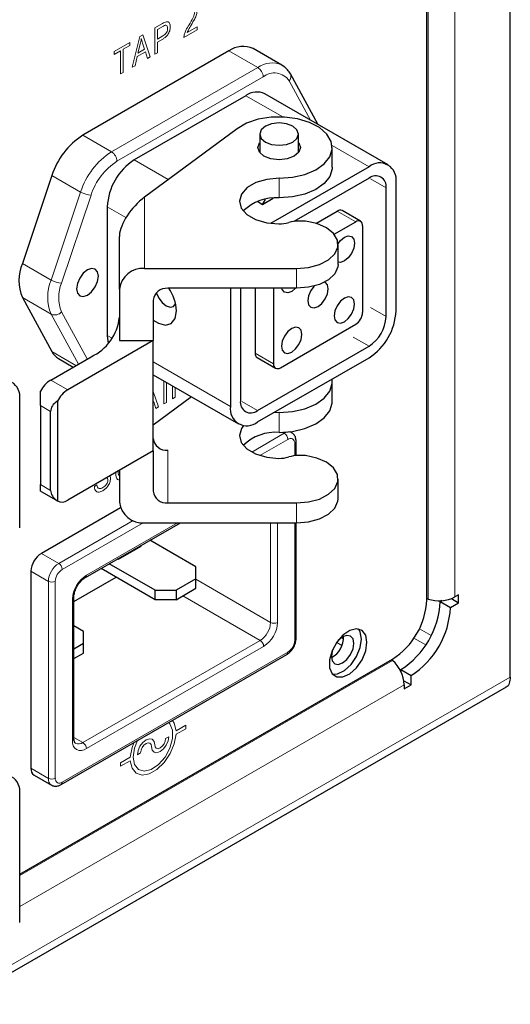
# Model space of a CAD drawing. Header units: millimetres. Extents: x 1 to 419, y 2 to 295.
# Tile 9 of 60: x 108 to 118, y 32 to 52. Entities that reach past the tile are written whole.
import ezdxf

# ---------------------------------------------------------------- set-up
doc = ezdxf.new("R2010")
doc.units = ezdxf.units.MM

msp = doc.modelspace()

# ---------------------------------------------------------------- linework, layer by layer
at = {"color": 7, "linetype": 'Continuous', "lineweight": 25}
for p, q in [((118.3723, 38.6285), (118.3723, 71.0289)), ((116.6471, 40.229), (116.6471, 67.9914)), ((112.5586, 51.5866), (109.5364, 49.842)), ((113.6525, 51.2932), (113.0585, 51.6361)), ((114.3973, 50.0681), (113.8285, 51.1096)), ((112.9072, 50.6612), (110.602, 49.3304)), ((115.8477, 49.2308), (113.3021, 50.7003)), ((112.7252, 49.9783), (110.8137, 48.5628)), ((113.1931, 49.8653), (113.1931, 49.4819)), ((113.9931, 49.4819), (113.9931, 49.8653)), ((114.6935, 49.1794), (114.6935, 49.5877)), ((115.4527, 49.1916), (113.4176, 48.0168)), ((108.8988, 49.0103), (108.2885, 47.1883)), ((115.4527, 48.9548), (113.8996, 48.0582)), ((115.8063, 46.0888), (115.8063, 48.7507)), ((116.0114, 46.2071), (116.0114, 48.8691)), ((113.2536, 48.412), (113.4738, 48.5391)), ((113.2536, 48.412), (113.3135, 48.5156)), ((110.0434, 48.3629), (110.0434, 45.701)), ((113.1532, 48.47), (113.2536, 48.412)), ((114.3543, 48.0186), (114.7951, 48.273)), ((115.277, 48.0625), (114.8951, 48.2829)), ((114.1381, 48.0642), (113.992, 48.0642)), ((114.7291, 47.794), (115.177, 48.0526)), ((115.3184, 47.9709), (115.3184, 46.1745)), ((110.2937, 46.6582), (110.2937, 47.7492)), ((110.2941, 47.7697), (110.2941, 47.7656)), ((114.8137, 47.171), (114.8137, 47.5792)), ((110.8137, 47.0828), (113.9537, 47.0828)), ((110.2937, 46.6582), (110.2937, 45.5967)), ((113.9537, 46.6745), (111.2937, 46.6745)), ((112.589, 46.6745), (112.589, 44.2314)), ((112.794, 46.6745), (112.794, 44.3498)), ((113.0981, 46.6745), (113.0981, 45.3336)), ((113.4799, 46.6745), (113.4799, 45.1132)), ((108.2885, 46.4823), (108.8988, 45.3648)), ((110.9937, 46.4295), (110.9937, 45.5967)), ((113.6213, 45.0315), (115.177, 45.9296)), ((110.9937, 45.5967), (109.2246, 44.5753)), ((110.2937, 45.5967), (110.9937, 45.5967)), ((110.9937, 43.3104), (110.9937, 45.5967)), ((113.1476, 44.1456), (115.4527, 45.4764)), ((108.8746, 44.7774), (109.7079, 45.2585)), ((113.1395, 45.2421), (113.5213, 45.0216)), ((113.1476, 43.9088), (115.4527, 45.2396)), ((109.0364, 45.2198), (109.3387, 45.0453)), ((110.9937, 44.8851), (112.7526, 43.8697)), ((114.6935, 44.3292), (114.6935, 44.7375)), ((108.6624, 44.2467), (108.6624, 44.5444)), ((111.7824, 44.4298), (110.9937, 43.8458)), ((108.2332, 41.7169), (108.2332, 44.3788)), ((108.6624, 44.2467), (108.6624, 42.6136)), ((109.0124, 44.3423), (109.0124, 42.2771)), ((108.871, 42.4932), (108.871, 44.1263)), ((113.5936, 44.1022), (113.4736, 44.0971)), ((113.8533, 43.6894), (113.8214, 43.7077)), ((113.9461, 43.2125), (113.9461, 43.5086)), ((110.9937, 43.3104), (109.2246, 42.289)), ((110.9937, 43.3104), (110.9937, 42.4775)), ((114.1381, 43.2139), (113.992, 43.2139)), ((110.2937, 42.9063), (110.2937, 42.2489)), ((108.6624, 42.4792), (108.6624, 42.6136)), ((114.8137, 42.3207), (114.8137, 42.729)), ((108.6746, 42.4713), (108.6624, 42.4792)), ((108.6746, 42.4713), (109.0246, 42.2692)), ((111.2937, 42.2325), (113.9537, 42.2325)), ((110.3134, 42.1333), (108.6808, 41.1908)), ((109.5894, 40.6906), (111.5531, 41.8243)), ((110.8137, 41.8243), (113.9537, 41.8243)), ((113.9461, 39.4324), (113.9461, 41.8243)), ((111.8735, 40.9134), (110.9244, 41.4613)), ((110.2739, 41.0691), (110.742, 41.3394)), ((110.742, 41.3394), (110.742, 41.356)), ((111.0344, 40.429), (110.0853, 40.9769)), ((110.2739, 41.0691), (110.2451, 41.0691)), ((110.2739, 41.0858), (110.2739, 41.0691)), ((108.4658, 40.8185), (108.4658, 36.7423)), ((111.0344, 40.2307), (109.9135, 40.8777)), ((111.8735, 40.6652), (111.8735, 40.9134)), ((109.3533, 40.196), (110.2239, 40.6986)), ((111.8735, 40.6652), (111.4643, 40.429)), ((111.8735, 40.4669), (111.8735, 40.6652)), ((111.0344, 40.2307), (111.0344, 40.429)), ((111.0344, 40.429), (111.4643, 40.429)), ((111.4643, 40.2307), (111.8735, 40.4669)), ((111.4643, 40.429), (111.4643, 40.2307)), ((109.3533, 37.3565), (109.3533, 40.2817)), ((111.4643, 40.2307), (111.0344, 40.2307)), ((116.6739, 40.2454), (116.6471, 40.2543)), ((116.956, 40.2115), (116.9227, 40.1923)), ((116.9227, 40.1923), (117.1348, 40.0699)), ((117.1348, 40.0699), (117.3034, 40.1672)), ((117.1549, 40.2529), (117.3034, 40.1672)), ((117.3034, 40.3305), (117.2291, 40.2876)), ((117.3034, 40.1672), (117.3034, 40.3305)), ((109.5516, 39.573), (109.3533, 39.6875)), ((109.5516, 39.3248), (109.5516, 39.573)), ((109.5516, 39.3248), (109.3533, 39.2103)), ((109.5516, 39.1265), (109.5516, 39.3248)), ((114.9274, 39.4193), (114.8823, 39.4454)), ((109.3533, 39.012), (109.5516, 39.1265)), ((108.2332, 34.5552), (115.94, 39.0042)), ((109.091, 36.4058), (113.7523, 39.0966)), ((115.918, 38.9916), (115.9392, 38.9729)), ((116.1095, 38.7839), (116.3217, 38.6614)), ((116.1095, 38.7839), (116.1095, 38.7455)), ((116.1732, 38.5525), (116.3217, 38.4668)), ((116.3217, 38.4668), (116.3217, 38.6614)), ((106.9153, 31.859), (118.2929, 38.4271)), ((116.1802, 38.4709), (116.1802, 38.3851)), ((116.1802, 38.3851), (116.3217, 38.4668)), ((108.5288, 36.6031), (108.888, 36.3958)), ((108.2332, 33.5515), (108.2332, 36.2134))]:
    msp.add_line(p, q, dxfattribs=at)
at = {"color": 7, "linetype": 'Continuous', "lineweight": 18}
for p, q in [((116.6739, 68.0078), (116.6739, 40.2454)), ((117.2291, 68.05), (117.2291, 40.2876)), ((111.026, 52.0631), (111.1834, 52.1539)), ((111.026, 51.5185), (111.026, 52.0631)), ((111.1891, 52.0936), (111.0812, 52.0312)), ((111.0812, 52.0312), (111.0812, 51.8332)), ((111.8994, 52.0227), (111.6238, 51.8636)), ((111.6973, 51.9696), (111.8994, 52.0863)), ((111.8994, 52.0863), (111.8994, 52.0227)), ((110.1832, 51.5765), (110.5079, 51.7639)), ((110.5079, 51.7639), (110.5079, 51.7003)), ((110.5587, 51.2487), (110.7155, 51.8838)), ((110.7155, 51.8838), (110.7754, 51.9184)), ((110.7754, 51.9184), (110.9323, 51.4644)), ((111.0812, 51.8332), (111.1902, 51.8961)), ((111.1882, 51.8313), (111.0812, 51.7695)), ((111.0812, 51.7695), (111.0812, 51.5503)), ((110.318, 51.5907), (110.1832, 51.5129)), ((110.1832, 51.5129), (110.1832, 51.5765)), ((110.318, 51.1097), (110.318, 51.5907)), ((110.5079, 51.7003), (110.3731, 51.6225)), ((110.3731, 51.6225), (110.3731, 51.1415)), ((110.8316, 51.5689), (110.6596, 51.4696)), ((110.7227, 51.7282), (110.6764, 51.543)), ((110.6764, 51.543), (110.8147, 51.6228)), ((110.8147, 51.6228), (110.7736, 51.7487)), ((110.8747, 51.4311), (110.8316, 51.5689)), ((111.0812, 51.5503), (111.026, 51.5185)), ((112.5586, 51.5866), (113.1525, 51.2437)), ((110.6596, 51.4696), (110.6165, 51.282)), ((110.9323, 51.4644), (110.8747, 51.4311)), ((110.1304, 49.4991), (113.1525, 51.2437)), ((110.3731, 51.1415), (110.318, 51.1097)), ((110.6165, 51.282), (110.5587, 51.2487)), ((113.2657, 51.0478), (110.2435, 49.3031)), ((114.2442, 50.1564), (113.8013, 50.9676)), ((113.6688, 50.2215), (112.9072, 50.6612)), ((109.5364, 49.842), (110.1304, 49.4991)), ((115.4527, 49.1916), (114.6909, 49.6315)), ((111.3035, 48.9255), (110.602, 49.3304)), ((108.8988, 49.0103), (109.4927, 48.6675)), ((113.5936, 48.9524), (113.5936, 48.5442)), ((115.481, 48.9385), (115.8063, 48.7507)), ((108.8825, 46.8454), (109.4927, 48.6675)), ((109.7079, 48.6046), (109.0977, 46.7825)), ((110.8137, 48.5628), (110.8137, 47.0828)), ((110.4296, 48.1399), (110.0434, 48.3629)), ((114.7951, 48.273), (115.177, 48.0526)), ((108.2885, 47.1883), (108.8825, 46.8454)), ((113.9537, 47.0828), (113.9537, 46.6745)), ((108.2885, 46.4823), (108.8825, 46.1394)), ((115.481, 46.2765), (115.8063, 46.0888)), ((109.4461, 45.1073), (108.8825, 46.1394)), ((109.0977, 46.1894), (109.6305, 45.2138)), ((110.1472, 45.6411), (110.0434, 45.701)), ((115.1275, 45.6642), (115.4527, 45.4764)), ((108.8988, 45.3648), (109.3954, 45.0781)), ((113.0981, 45.3336), (113.4799, 45.1132)), ((112.589, 44.2314), (110.9937, 45.1523)), ((108.8746, 44.7774), (109.2246, 44.5753)), ((111.2086, 44.2831), (111.2086, 44.7611)), ((111.2637, 44.7293), (111.2637, 44.315)), ((111.3942, 44.3903), (111.3942, 44.6539)), ((111.4493, 44.6221), (111.4493, 44.4221)), ((110.9937, 44.5369), (111.1026, 44.222)), ((111.4493, 44.4221), (111.3942, 44.3903)), ((108.871, 44.1263), (108.6624, 44.2467)), ((111.0019, 44.3265), (110.9937, 44.3218)), ((111.045, 44.1887), (111.0019, 44.3265)), ((111.1026, 44.222), (111.045, 44.1887)), ((111.2637, 44.315), (111.2086, 44.2831)), ((112.8223, 44.3334), (113.1476, 44.1456)), ((113.5936, 44.1022), (113.5936, 43.6939)), ((113.0285, 43.286), (113.7013, 43.6743)), ((113.7013, 43.6743), (113.665, 43.6953)), ((113.7734, 43.5494), (113.1947, 43.2153)), ((113.9162, 43.2099), (113.9162, 43.4669)), ((111.2937, 43.3236), (111.2937, 42.2325)), ((108.6624, 42.6136), (108.871, 42.4932)), ((109.779, 42.5731), (109.828, 42.6085)), ((113.9537, 42.2325), (113.9537, 41.8243)), ((109.04, 40.9834), (110.5771, 41.8708)), ((110.7861, 41.8249), (109.1121, 40.8585)), ((109.6105, 40.7373), (111.4934, 41.8243)), ((113.4179, 39.7618), (113.4179, 41.8243)), ((113.5621, 41.8243), (113.5621, 39.7618)), ((113.9162, 39.3907), (113.9162, 41.8243)), ((108.6808, 41.1908), (109.04, 40.9834)), ((108.8251, 40.6111), (108.4658, 40.8185)), ((108.8251, 36.5349), (108.8251, 40.6111)), ((108.9693, 40.6111), (108.9693, 36.5349)), ((111.8735, 40.6533), (113.4179, 39.7618)), ((109.3234, 37.3149), (109.3234, 40.24)), ((113.2029, 39.3895), (111.605, 40.3119)), ((116.7382, 39.4902), (116.4932, 39.6317)), ((109.5384, 37.274), (113.2029, 39.3895)), ((114.8925, 39.284), (114.7841, 39.3466)), ((116.38, 39.4357), (116.625, 39.2943)), ((109.1121, 36.4525), (113.7734, 39.1433)), ((113.275, 39.2646), (109.6105, 37.1491)), ((115.9392, 38.9729), (108.2332, 34.5243)), ((106.9153, 32.0146), (118.3723, 38.6285)), ((116.1802, 38.4709), (108.2332, 33.8831)), ((111.6637, 37.6366), (111.4633, 37.5208)), ((111.4633, 37.4462), (111.6637, 37.5619)), ((111.6637, 37.5619), (111.6637, 37.6366)), ((109.3533, 37.3809), (109.5384, 37.274)), ((111.3135, 37.3971), (111.2489, 37.3597)), ((110.5172, 36.9747), (110.3167, 36.859)), ((110.3167, 36.7843), (110.5172, 36.9)), ((110.6669, 37.0238), (110.7316, 37.0611)), ((108.4658, 36.7423), (108.8251, 36.5349)), ((110.3167, 36.859), (110.3167, 36.7843))]:
    msp.add_line(p, q, dxfattribs=at)
at = {"color": 7, "linetype": 'Continuous', "lineweight": 25, "flags": 128}
for points in [[(113.5936, 48.9524), (113.8691, 48.9728), (114.1271, 49.0323), (114.351, 49.1272), (114.5266, 49.2514), (114.6428, 49.3971), (114.692, 49.5549), (114.6712, 49.7148), (114.5817, 49.8666), (114.4292, 50.0007), (114.2235, 50.1084), (113.9775, 50.1829), (113.7071, 50.2196), (113.4293, 50.2159), (113.1621, 50.1722), (112.9222, 50.0913), (112.7252, 49.9783)], [(113.8759, 49.702), (113.9626, 49.777), (113.9931, 49.8653), (113.9626, 49.9537), (113.8759, 50.0286), (113.7461, 50.0787), (113.5931, 50.0962), (113.44, 50.0787), (113.3102, 50.0286), (113.2235, 49.9537), (113.1931, 49.8653), (113.2235, 49.777), (113.3102, 49.702), (113.44, 49.652), (113.5931, 49.6344), (113.7461, 49.652), (113.8759, 49.702)], [(114.0331, 49.5877), (113.9996, 49.4905), (113.9042, 49.4081), (113.7614, 49.353), (113.5931, 49.3337), (113.4247, 49.353), (113.2819, 49.4081), (113.1865, 49.4905), (113.1531, 49.5877), (113.1865, 49.6849), (113.1931, 49.6935)], [(113.9931, 49.6935), (113.9996, 49.6849), (114.0331, 49.5877)], [(114.6935, 49.1794), (114.692, 49.1466), (114.6428, 48.9888), (114.5266, 48.8431), (114.351, 48.7189), (114.1271, 48.624), (113.8691, 48.5645), (113.5936, 48.5442)], [(113.5936, 48.9524), (113.3406, 48.9293), (113.1123, 48.8622), (112.9311, 48.7577), (112.8145, 48.626), (112.774, 48.48), (112.8135, 48.3339), (112.9291, 48.202), (113.1096, 48.0971), (113.3374, 48.0295), (113.5902, 48.0057)], [(113.9537, 47.0828), (114.2018, 47.1039), (114.4287, 47.1654), (114.6153, 47.262), (114.7456, 47.3856), (114.8087, 47.5257), (114.7991, 47.6703), (114.7177, 47.8072), (114.5714, 47.9247), (114.3725, 48.0129), (114.1381, 48.0642)], [(114.8128, 47.6024), (114.8624, 47.6646), (114.9436, 47.7301), (115.0248, 47.7583), (115.0936, 47.7449), (115.1396, 47.692), (115.1558, 47.6076), (115.1396, 47.5045), (115.0936, 47.3985), (115.0248, 47.3057), (114.9436, 47.2402), (114.9436, 47.2402)], [(109.407, 46.6645), (109.4242, 46.5745), (109.4733, 46.518), (109.5467, 46.5038), (109.6333, 46.5339), (109.7198, 46.6037), (109.7933, 46.7028), (109.8423, 46.8159), (109.8595, 46.9258), (109.8423, 47.0158), (109.7933, 47.0723), (109.7198, 47.0866), (109.6333, 47.0565), (109.5467, 46.9866), (109.4733, 46.8876), (109.4242, 46.7745), (109.407, 46.6645)], [(114.8137, 47.171), (114.8087, 47.1174), (114.7456, 46.9774), (114.6153, 46.8537), (114.4287, 46.7571), (114.2018, 46.6956), (113.9537, 46.6745)], [(114.9436, 47.2402), (114.8624, 47.212), (114.8137, 47.2165)], [(113.9334, 46.6745), (113.8547, 46.6115), (113.7735, 46.5833), (113.7047, 46.5967), (113.6587, 46.6496), (113.6499, 46.6745)], [(114.3176, 46.7211), (114.2492, 46.6287), (114.2032, 46.5227), (114.187, 46.4196), (114.2032, 46.3352), (114.2492, 46.2823), (114.318, 46.2689), (114.3992, 46.2971), (114.4803, 46.3626), (114.5492, 46.4555), (114.5951, 46.5615), (114.6113, 46.6645), (114.6113, 46.6645)], [(114.6113, 46.6645), (114.5951, 46.749), (114.5492, 46.8019), (114.5388, 46.8071)], [(111.0616, 46.5847), (111.0636, 46.5778), (111.1096, 46.4718), (111.1784, 46.379), (111.2596, 46.3134), (111.3408, 46.2852), (111.4096, 46.2986), (111.4551, 46.3505)], [(114.9436, 45.9827), (115.0248, 46.0482), (115.0936, 46.141), (115.1396, 46.2471), (115.1558, 46.3501), (115.1396, 46.4345), (115.0936, 46.4875), (115.0248, 46.5008), (114.9436, 46.4726), (114.8624, 46.4071), (114.7936, 46.3143), (114.7476, 46.2083), (114.7315, 46.1052), (114.7476, 46.0208), (114.7936, 45.9679), (114.8624, 45.9545), (114.9436, 45.9827)], [(110.9937, 46.0162), (111.0995, 45.9507), (111.2444, 45.9146), (111.3647, 45.9501), (111.444, 46.0523), (111.4717, 46.2074)], [(113.8547, 45.3541), (113.9359, 45.4196), (114.0047, 45.5124), (114.0507, 45.6184), (114.0668, 45.7215), (114.0507, 45.8059), (114.0047, 45.8588), (113.9359, 45.8722), (113.8547, 45.844), (113.7735, 45.7785), (113.7047, 45.6856), (113.6587, 45.5796), (113.6426, 45.4766), (113.6587, 45.3921), (113.7047, 45.3392), (113.7735, 45.3258), (113.8547, 45.3541)], [(110.0434, 45.701), (110.0541, 45.5813), (110.0643, 45.538)], [(113.5936, 44.1022), (113.8691, 44.1225), (114.1271, 44.182), (114.351, 44.2769), (114.5266, 44.4012), (114.6428, 44.5468), (114.692, 44.7047), (114.6884, 44.7983)], [(113.5936, 43.6939), (113.8691, 43.7142), (114.1271, 43.7737), (114.351, 43.8686), (114.5266, 43.9929), (114.6428, 44.1386), (114.692, 44.2964), (114.6935, 44.3292)], [(112.8561, 43.8353), (112.8145, 43.7758), (112.774, 43.6298), (112.8135, 43.4837), (112.9291, 43.3517), (113.1096, 43.2468), (113.3374, 43.1792), (113.5902, 43.1554)], [(113.9537, 42.2325), (114.2018, 42.2536), (114.4287, 42.3151), (114.6153, 42.4118), (114.7456, 42.5354), (114.8087, 42.6755), (114.7991, 42.8201), (114.7177, 42.957), (114.5714, 43.0745), (114.3725, 43.1626), (114.1381, 43.2139)], [(113.9537, 41.8243), (114.2018, 41.8453), (114.4287, 41.9068), (114.6153, 42.0035), (114.7456, 42.1271), (114.8087, 42.2672), (114.8137, 42.3207)], [(115.4096, 39.3513), (115.3834, 39.4984), (115.3081, 39.5953), (115.1941, 39.6289), (115.0566, 39.5947), (114.9143, 39.4973), (114.7864, 39.3499), (114.6901, 39.1723), (114.6384, 38.9886), (114.6384, 38.8236), (114.6901, 38.6995), (114.7864, 38.6331), (114.9143, 38.6334), (115.0566, 38.7003), (115.1941, 38.8249), (115.3081, 38.9902), (115.3834, 39.1739), (115.4096, 39.3513)], [(115.2965, 39.4166), (115.2702, 39.5637), (115.2333, 39.6256)], [(114.6951, 38.6933), (114.8012, 38.6987), (114.9435, 38.7657), (115.0809, 38.8902), (115.195, 39.0555), (115.2702, 39.2392), (115.2965, 39.4166)], [(114.9076, 38.9227), (114.9969, 38.9947), (115.0726, 39.0968), (115.1232, 39.2135), (115.1409, 39.3268), (115.1232, 39.4197), (115.0726, 39.4779), (114.9969, 39.4926), (114.9076, 39.4616), (114.8183, 39.3895), (114.7999, 39.369)], [(114.7006, 39.197), (114.692, 39.1708), (114.6742, 39.0574), (114.692, 38.9646), (114.7426, 38.9063), (114.8183, 38.8916), (114.9076, 38.9227)]]:
    msp.add_lwpolyline(points, dxfattribs=at)
at = {"color": 7, "linetype": 'Continuous', "lineweight": 18, "flags": 128}
for points in [[(111.4633, 37.5208), (111.4266, 37.6766), (111.3915, 37.7338)], [(110.5807, 36.974), (110.6084, 36.8192), (110.6876, 36.7171), (110.8077, 36.6818), (110.9524, 36.7178), (111.1023, 36.8203), (111.237, 36.9755), (111.3384, 37.1625), (111.3927, 37.3559), (111.3927, 37.5297), (111.3384, 37.6604), (111.3125, 37.6882)], [(110.5172, 36.9), (110.5539, 36.7442), (110.6388, 36.64), (110.7625, 36.5987), (110.9114, 36.625), (111.069, 36.716), (111.2179, 36.8616), (111.3416, 37.0457), (111.4266, 37.248), (111.4633, 37.4462)], [(110.6679, 37.3161), (110.6084, 37.1608), (110.5807, 36.974)], [(111.0225, 37.2291), (111.009, 37.2998), (110.9705, 37.3442), (110.9128, 37.3554), (110.8447, 37.3318), (110.7767, 37.2769), (110.719, 37.199), (110.6805, 37.1102), (110.6669, 37.0238)], [(110.9579, 37.1918), (110.9714, 37.121), (111.01, 37.0766), (111.0677, 37.0654), (111.1357, 37.0891), (111.2037, 37.144), (111.2614, 37.2218), (111.3, 37.3107), (111.3135, 37.3971)], [(111.2489, 37.3597), (111.2402, 37.3048), (111.2157, 37.2482), (111.179, 37.1987), (111.1357, 37.1637), (111.0924, 37.1487), (111.0557, 37.1558), (111.0312, 37.1841), (111.0225, 37.2291)], [(110.589, 37.2705), (110.5539, 37.1728), (110.5172, 36.9747)], [(110.7316, 37.0611), (110.7402, 37.1161), (110.7647, 37.1726), (110.8014, 37.2222), (110.8447, 37.2571), (110.888, 37.2722), (110.9248, 37.265), (110.9493, 37.2368), (110.9579, 37.1918)]]:
    msp.add_lwpolyline(points, dxfattribs=at)
at = {"color": 7, "linetype": 'Continuous', "lineweight": 25}
for centre, radius, start, end in [((112.8511, 51.1815), 0.4997, 65.47475, 125.83571), ((113.1386, 50.3382), 0.3974, 65.69288, 125.61758), ((110.3758, 48.5381), 1.5507, 122.77445, 162.2698), ((111.2562, 48.3077), 1.2141, 122.60548, 177.39452), ((115.6708, 48.9243), 0.345, 350.78596, 129.20329), ((115.5908, 48.7856), 0.2184, 350.78596, 129.20329), ((113.523, 47.5881), 0.9587, 85.77537, 134.23874), ((114.8537, 48.1913), 0.1006, 65.69288, 125.61758), ((113.5953, 48.6824), 0.6767, 269.57306, 286.90813), ((113.9888, 47.3881), 0.6761, 89.72476, 106.91336), ((115.2322, 47.9849), 0.0873, 350.78596, 129.20329), ((110.6406, 47.7492), 0.3468, 177.30089, 179.9998), ((109.1388, 46.8353), 0.9206, 157.45248, 202.54752), ((110.7704, 46.6051), 0.4796, 84.81742, 173.64866), ((111.2687, 46.3989), 0.2767, 84.81742, 173.64866), ((110.5886, 46.1664), 0.8841, 2.65353, 35.07894), ((109.2928, 46.1747), 1.0059, 294.37466, 354.3052), ((115.0114, 46.1885), 0.3074, 302.60548, 357.39452), ((114.7985, 46.2623), 1.2141, 302.60548, 357.39452), ((115.0387, 46.1237), 0.7684, 302.60548, 357.39452), ((109.2205, 45.5324), 0.3627, 207.52601, 239.51388), ((113.1961, 45.3228), 0.0986, 173.70115, 234.98667), ((113.5661, 45.0992), 0.0873, 170.78596, 309.20329), ((107.8926, 44.4341), 0.345, 350.78596, 129.20329), ((109.1873, 44.2796), 0.5879, 122.14178, 153.23646), ((109.5373, 44.0776), 0.5879, 122.14178, 153.23646), ((112.9295, 44.1762), 0.345, 170.78596, 309.20329), ((113.0096, 44.3148), 0.2184, 170.78596, 309.20329), ((113.523, 42.7378), 0.9587, 85.77537, 134.23874), ((111.2687, 43.5992), 0.2767, 186.35134, 275.18258), ((113.9888, 42.5378), 0.6761, 89.72476, 106.91336), ((113.5953, 43.8321), 0.6767, 269.57306, 286.90813), ((111.2687, 42.5081), 0.2767, 186.35134, 275.18258), ((109.1094, 42.4444), 0.1934, 239.88435, 306.52709), ((110.7704, 42.3019), 0.4796, 186.35134, 275.18258), ((108.9326, 40.7972), 0.4672, 122.60548, 177.39452), ((115.1119, 40.2989), 1.5368, 302.60548, 357.39452), ((115.1572, 40.2727), 1.7673, 302.60548, 357.39452), ((116.9011, 40.9297), 0.721, 251.63088, 297.06152), ((115.3693, 40.1502), 1.7673, 302.60548, 357.39452), ((114.4566, 39.4525), 0.4717, 297.59498, 2.4104), ((115.4602, 38.434), 0.721, 2.93463, 48.37162), ((108.6148, 36.7259), 0.1499, 173.70115, 234.98667), ((107.8926, 36.2686), 0.345, 350.78596, 129.20329)]:
    msp.add_arc(centre, radius, start, end, dxfattribs=at)
at = {"color": 7, "linetype": 'Continuous', "lineweight": 18}
for centre, radius, start, end in [((113.4453, 50.8379), 0.5004, 65.76193, 125.81058), ((113.02, 51.0366), 0.2459, 2.60548, 57.39452), ((113.4981, 50.7714), 0.3611, 32.91511, 130.05783), ((113.7141, 51.058), 0.1255, 313.95994, 24.31241), ((110.9698, 48.1952), 1.5507, 122.77445, 162.2698), ((109.9979, 49.2919), 0.2459, 2.60548, 57.39452), ((110.9486, 48.2079), 1.3026, 122.77445, 162.2698), ((109.7319, 49.0862), 0.4822, 240.26302, 267.14436), ((109.7328, 46.4924), 0.9206, 157.45248, 202.54752), ((109.1217, 47.2641), 0.4822, 240.26302, 267.14436), ((109.8119, 46.486), 0.7733, 157.45248, 202.54752), ((108.9574, 46.305), 0.1818, 245.68054, 320.51667), ((113.7904, 43.5498), 0.1531, 65.90811, 125.5988), ((113.6168, 43.5423), 0.1568, 2.60548, 57.39452), ((113.8292, 43.481), 0.0882, 350.78596, 129.20329), ((113.8973, 43.512), 0.0489, 292.73731, 355.96084), ((109.2918, 40.5899), 0.4672, 122.60548, 177.39452), ((108.9556, 40.8514), 0.1568, 2.60548, 57.39452), ((109.2794, 40.597), 0.3104, 122.60548, 177.39452), ((108.8972, 40.7503), 0.1568, 242.60967, 297.39033), ((109.9467, 40.2117), 0.6239, 122.60548, 177.39452), ((109.5591, 40.7323), 0.0516, 306.76642, 5.52664), ((109.3022, 40.2869), 0.0515, 294.42392, 353.74204), ((112.9512, 39.783), 0.4672, 302.60548, 357.39452), ((112.9388, 39.7902), 0.6239, 302.60548, 357.39452), ((113.49, 39.901), 0.1568, 242.60967, 297.39033), ((113.1184, 39.2574), 0.1568, 2.60548, 57.39452), ((113.6061, 39.4049), 0.3104, 302.60548, 357.39452), ((113.8951, 39.4375), 0.0513, 294.37466, 354.3052), ((113.7234, 39.1378), 0.0503, 305.01333, 6.29885), ((109.4984, 37.2865), 0.1773, 170.78596, 309.20329), ((109.3023, 37.3616), 0.0513, 294.37466, 354.3052), ((109.4493, 37.3985), 0.1531, 245.89966, 305.59954), ((109.4539, 37.142), 0.1568, 2.60548, 57.39452), ((108.9739, 36.5185), 0.1497, 173.68137, 235.20316), ((108.8972, 36.6741), 0.1568, 242.60967, 297.39033), ((109.0564, 36.5208), 0.0882, 170.78596, 309.20329), ((109.0611, 36.4474), 0.0513, 305.70425, 5.61984)]:
    msp.add_arc(centre, radius, start, end, dxfattribs=at)
at = {"color": 7, "linetype": 'Continuous', "lineweight": 25}
for centre, major_axis, ratio, start_param, end_param in [((110.8137, 48.1382), (0.4635, 0.5357), 0.4399697, 1.1003712, 2.6326965), ((109.4367, 44.1263), (0.5657, 0), 0.5773815, 2.4188584, 3.1415927), ((109.4367, 42.4932), (0.5657, 0), 0.5773815, 3.1415927, 3.8643269)]:
    msp.add_ellipse(centre, major_axis=major_axis, ratio=ratio, start_param=start_param, end_param=end_param, dxfattribs=at)
at = {"color": 7, "linetype": 'Continuous', "lineweight": 18}
for points, knots in [([(111.7322, 52.1282), (111.7615, 52.1764), (111.8023, 52.2434), (111.8431, 52.3363), (111.848, 52.3752), (111.8504, 52.3946)], [0, 0, 0, 0, 0.56090204, 0.78095967, 1, 1, 1, 1]), ([(111.8994, 52.4217), (111.8966, 52.3942), (111.8909, 52.339), (111.8423, 52.2348), (111.8021, 52.1646), (111.7774, 52.1216)], [0, 0, 0, 0, 0.27885072, 0.55886575, 1, 1, 1, 1]), ([(111.1834, 52.1539), (111.1989, 52.1628), (111.2266, 52.1787), (111.2535, 52.1871), (111.2654, 52.1907)], [0, 0, 0, 0, 0.5603722, 1, 1, 1, 1]), ([(111.2654, 52.1907), (111.279, 52.1911), (111.3062, 52.1917), (111.3385, 52.1577), (111.3422, 52.1151), (111.3445, 52.0891)], [0, 0, 0, 0, 0.2800207, 0.560476, 1, 1, 1, 1]), ([(111.3445, 52.0891), (111.3426, 52.0616), (111.3388, 52.0068), (111.2986, 51.9204), (111.2418, 51.8646), (111.2061, 51.8424), (111.1882, 51.8313)], [0, 0, 0, 0, 0.2802901, 0.5585092, 0.7787637, 1, 1, 1, 1]), ([(111.2894, 52.0543), (111.2881, 52.0699), (111.2855, 52.1009), (111.2593, 52.1254), (111.2223, 52.1121), (111.2002, 52.0998), (111.1891, 52.0936)], [0, 0, 0, 0, 0.2802247, 0.5584801, 0.778436, 1, 1, 1, 1]), ([(111.1902, 51.8961), (111.2044, 51.905), (111.2326, 51.9225), (111.2699, 51.9656), (111.2876, 52.0146), (111.2888, 52.0411), (111.2894, 52.0543)], [0, 0, 0, 0, 0.2812576, 0.5595633, 0.7791122, 1, 1, 1, 1]), ([(111.6238, 51.8636), (111.6268, 51.8879), (111.6328, 51.9368), (111.6734, 52.0289), (111.7099, 52.0905), (111.7322, 52.1282)], [0, 0, 0, 0, 0.27867799, 0.55889063, 1, 1, 1, 1]), ([(111.7774, 52.1216), (111.7675, 52.1047), (111.7512, 52.0769), (111.7288, 52.038), (111.7109, 52.0044), (111.7018, 51.9812), (111.6973, 51.9696)], [0, 0, 0, 0, 0.3400446, 0.5600725, 0.7800684, 1, 1, 1, 1]), ([(110.7455, 51.8444), (110.7421, 51.823), (110.7361, 51.7847), (110.7268, 51.7454), (110.7227, 51.7282)], [0, 0, 0, 0, 0.5599751, 1, 1, 1, 1]), ([(110.7736, 51.7487), (110.7679, 51.7661), (110.7577, 51.7973), (110.7492, 51.83), (110.7455, 51.8444)], [0, 0, 0, 0, 0.56001513, 1, 1, 1, 1]), ([(110.0979, 42.7932), (110.101, 42.7877), (110.1088, 42.7735), (110.1094, 42.753), (110.1098, 42.7405)], [0, 0, 0, 0, 0.39169497, 1, 1, 1, 1]), ([(110.2937, 42.71), (110.2861, 42.7092), (110.261, 42.7065), (110.2192, 42.7561), (110.2172, 42.8287), (110.2157, 42.8796)], [0, 0, 0, 0, 0.1142726, 0.3776536, 1, 1, 1, 1]), ([(110.2708, 42.9111), (110.269, 42.8668), (110.267, 42.8172), (110.2912, 42.7953), (110.2937, 42.7929)], [0, 0, 0, 0, 0.8932412, 1, 1, 1, 1]), ([(109.828, 42.6085), (109.8306, 42.59), (109.8356, 42.5532), (109.8695, 42.5297), (109.9103, 42.5319), (109.9374, 42.5454), (109.9509, 42.5521)], [0, 0, 0, 0, 0.2805457, 0.5588453, 0.7792494, 1, 1, 1, 1]), ([(110.1098, 42.7405), (110.1067, 42.713), (110.1006, 42.658), (110.0555, 42.5773), (110.0019, 42.521), (109.9669, 42.4987), (109.9494, 42.4876)], [0, 0, 0, 0, 0.279216, 0.5583686, 0.7789108, 1, 1, 1, 1]), ([(109.9509, 42.5521), (109.9647, 42.5609), (109.9924, 42.5785), (110.0279, 42.6189), (110.0512, 42.6655), (110.0535, 42.692), (110.0546, 42.7053)], [0, 0, 0, 0, 0.2810329, 0.5604889, 0.7801724, 1, 1, 1, 1]), ([(110.0546, 42.7053), (110.0542, 42.7131), (110.0532, 42.7288), (110.0435, 42.7451), (110.0341, 42.7524), (110.028, 42.7528), (110.0279, 42.7528)], [0, 0, 0, 0, 0.332958, 0.6654097, 0.9981, 1, 1, 1, 1]), ([(109.9494, 42.4876), (109.9247, 42.4755), (109.8756, 42.4513), (109.8166, 42.4636), (109.7843, 42.5094), (109.7808, 42.5519), (109.779, 42.5731)], [0, 0, 0, 0, 0.28036594, 0.55936847, 0.77937569, 1, 1, 1, 1])]:
    msp.add_open_spline(points, degree=3, knots=knots, dxfattribs=at)
at = {"color": 7, "linetype": 'Continuous', "lineweight": 25}
for points, knots in [([(113.8285, 51.1096), (113.8095, 51.141), (113.7638, 51.2164), (113.6909, 51.2633), (113.6483, 51.2907)], [0, 0, 0, 0, 0.41611377, 1, 1, 1, 1]), ([(113.9461, 43.5086), (113.9443, 43.5326), (113.9404, 43.5833), (113.9084, 43.6494), (113.8693, 43.6763), (113.8519, 43.6883)], [0, 0, 0, 0, 0.3332289, 0.702963, 1, 1, 1, 1]), ([(109.3533, 40.2817), (109.3542, 40.2992), (109.3565, 40.3444), (109.3814, 40.4334), (109.4327, 40.5359), (109.5014, 40.6242), (109.557, 40.6711), (109.5843, 40.6875), (109.5894, 40.6906)], [0, 0, 0, 0, 0.1280868, 0.3295297, 0.5418191, 0.7583864, 0.9550358, 1, 1, 1, 1]), ([(113.7523, 39.0966), (113.7718, 39.1098), (113.8209, 39.1428), (113.8857, 39.2239), (113.9362, 39.3288), (113.9429, 39.3986), (113.9461, 39.4324)], [0, 0, 0, 0, 0.1836781, 0.4603325, 0.7391113, 1, 1, 1, 1]), ([(118.3723, 38.6285), (118.368, 38.5844), (118.3595, 38.4963), (118.3188, 38.4286), (118.2849, 38.4225), (118.2849, 38.4225)], [0, 0, 0, 0, 0.49994894, 0.99989787, 1, 1, 1, 1]), ([(109.3876, 37.2597), (109.3861, 37.2601), (109.3762, 37.2631), (109.3615, 37.281), (109.3559, 37.3329), (109.3533, 37.3565)], [0, 0, 0, 0, 0.09349564, 0.58662389, 1, 1, 1, 1]), ([(108.8894, 36.3968), (108.8915, 36.395), (108.9125, 36.3773), (108.9669, 36.3699), (109.0336, 36.3769), (109.0732, 36.3968), (109.091, 36.4058)], [0, 0, 0, 0, 0.0405102, 0.3902986, 0.727021, 1, 1, 1, 1])]:
    msp.add_open_spline(points, degree=3, knots=knots, dxfattribs=at)

doc.saveas('drawing.dxf')
